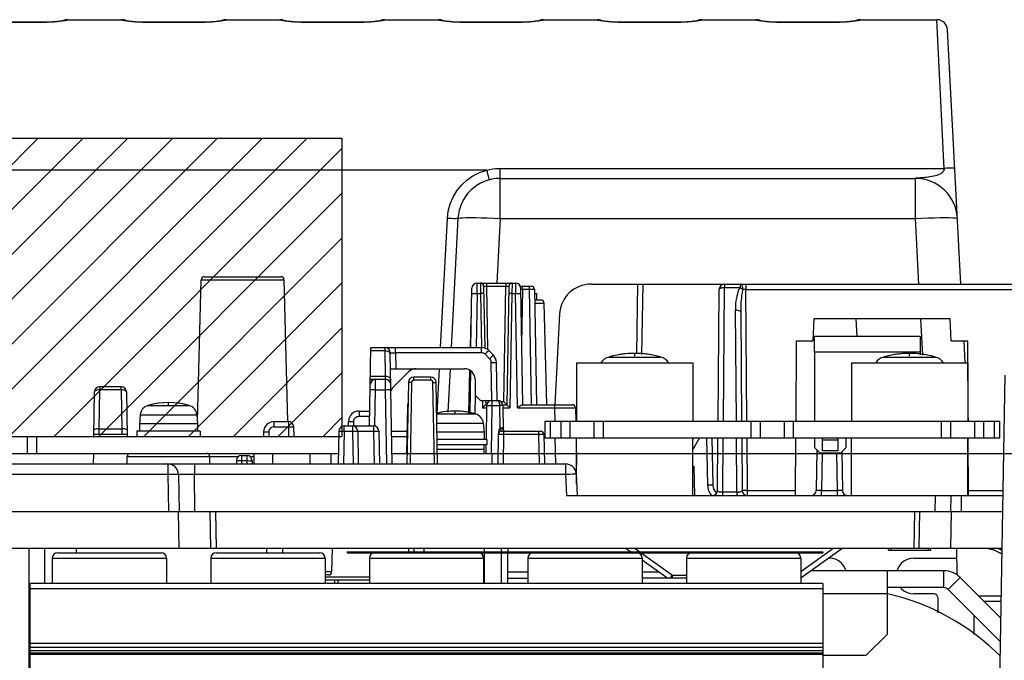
# Model space of a CAD drawing. Extents: x 28 to 410, y 33 to 287.
# Tile 44 of 63: x 320 to 351, y 103 to 123. Entities that reach past the tile are written whole.
import ezdxf

# ---------------------------------------------------------------- set-up
doc = ezdxf.new("R2010")
doc.units = 0
doc.header["$LTSCALE"] = 23.1
doc.linetypes.add('HIDDEN', pattern=[0.2, 0.1, -0.1])
doc.layers.get('0').update_dxf_attribs({"linetype": 'CONTINUOUS'})
for name, color, linetype in [('ALL_AXIS', 7, 'CONTINUOUS'), ('ALL_CURVE', 7, 'CONTINUOUS'), ('ALL_DIM', 7, 'CONTINUOUS'), ('ALL_FEATURES', 7, 'CONTINUOUS'), ('DEFAULT_2', 8, 'HIDDEN'), ('OBSTRUCTIVE_DTM', 7, 'CONTINUOUS')]:
    doc.layers.add(name, color=color, linetype=linetype)
doc.dimstyles.get("Standard").update_dxf_attribs({"dimtxt": 2.5, "dimasz": 2.5, "dimexe": 1.25, "dimexo": 0.625, "dimtad": 1, "dimcen": 2.5, "dimazin": 3, "dimtfac": 1, "dimtmove": 0, "dimatfit": 3})

# ---------------------------------------------------------------- blocks, each defined once
blk = doc.blocks.new('_OPEN')
at = {"color": 0, "linetype": 'BYBLOCK'}
for p, q in [((0, 0), (-1, 0.25)), ((-1, -0.25), (0, 0)), ((-1, 0), (0, 0))]:
    blk.add_line(p, q, dxfattribs=at)
blk = doc.blocks.new('*D28')
at = {"layer": 'ALL_DIM', "color": 2, "linetype": 'CONTINUOUS'}
for p, q in [((331.516, 109.083), (402.183, 109.083)), ((401.183, 109.083), (401.183, 78.246)), ((401.183, 47.408), (401.183, 78.246)), ((354.35, 47.408), (402.183, 47.408))]:
    blk.add_line(p, q, dxfattribs=at)
at = {"layer": 'ALL_DIM', "color": 2, "linetype": 'CONTINUOUS', "xscale": 2, "yscale": 2, "zscale": 2}
for p, rotation in [((401.183, 109.083), 90), ((401.183, 47.408), 270)]:
    blk.add_blockref('_OPEN', p, dxfattribs=dict(at, rotation=rotation))

msp = doc.modelspace()

# ---------------------------------------------------------------- linework, layer by layer
at = {"color": 7, "linetype": 'CONTINUOUS'}
for p, q in [((296.35, 119.017), (329.816, 119.017)), ((329.816, 119.017), (329.816, 109.617)), ((344.716, 112.267), (344.716, 110.1)), ((348.05, 112.267), (348.05, 112.187)), ((296.35, 109.617), (329.816, 109.617)), ((344.716, 109.567), (344.716, 109.267)), ((345.716, 109.267), (345.716, 109.567)), ((319.95, 98.65), (319.95, 106.083)), ((320.45, 104.983), (320.45, 106.083)), ((321.45, 105.95), (321.45, 106.083)), ((327.45, 105.95), (327.45, 106.083)), ((327.95, 105.95), (327.95, 106.083)), ((347.05, 106.033), (348.383, 106.033))]:
    msp.add_line(p, q, dxfattribs=at)
at = {"color": 2, "linetype": 'CONTINUOUS'}
for p, q in [((310.838, 109.617), (320.238, 119.017)), ((312.252, 109.617), (321.652, 119.017)), ((313.667, 109.617), (323.067, 119.017)), ((315.081, 109.617), (324.481, 119.017)), ((316.495, 109.617), (325.895, 119.017)), ((317.909, 109.617), (327.309, 119.017)), ((319.323, 109.617), (328.723, 119.017)), ((320.738, 109.617), (329.816, 118.695)), ((322.152, 109.617), (329.816, 117.281)), ((323.566, 109.617), (329.816, 115.867)), ((324.98, 109.617), (329.816, 114.453)), ((326.394, 109.617), (329.816, 113.039)), ((327.809, 109.617), (329.816, 111.624)), ((329.223, 109.617), (329.816, 110.21))]:
    msp.add_line(p, q, dxfattribs=at)
at = {"layer": 'ALL_AXIS', "color": 9, "linetype": 'CONTINUOUS'}
for p, q in [((338.229, 112.119), (339.871, 112.119)), ((346.896, 112.119), (348.537, 112.119)), ((323.697, 110.59), (325.003, 110.59)), ((323.458, 110.299), (325.242, 110.299)), ((332.805, 110.323), (334.036, 110.323)), ((332.81, 110.032), (334.275, 110.032)), ((336.716, 110.1), (336.716, 109.567)), ((338.05, 110.1), (338.05, 109.567)), ((342.716, 110.1), (342.716, 109.567)), ((344.05, 110.1), (344.05, 109.567)), ((348.716, 110.1), (348.716, 109.567)), ((350.05, 110.1), (350.05, 109.567)), ((320.183, 109.617), (320.183, 109.083))]:
    msp.add_line(p, q, dxfattribs=at)
at = {"layer": 'ALL_AXIS', "color": 7, "linetype": 'CONTINUOUS'}
for p, q in [((337.216, 111.933), (340.883, 111.933)), ((337.216, 111.933), (337.216, 110.1)), ((340.883, 111.933), (340.883, 110.1)), ((345.883, 111.933), (349.55, 111.933)), ((345.883, 111.933), (345.883, 110.1)), ((349.55, 111.933), (349.55, 110.1)), ((323.458, 110.299), (323.433, 110.017)), ((325.242, 110.299), (325.266, 110.017)), ((323.433, 110.017), (323.433, 109.783)), ((325.266, 110.017), (323.433, 110.017)), ((325.266, 110.017), (325.266, 109.783)), ((334.275, 110.032), (334.3, 109.75)), ((336.216, 110.1), (350.55, 110.1)), ((336.216, 110.1), (336.216, 109.567)), ((336.383, 110.1), (336.383, 109.567)), ((337.005, 110.1), (337.005, 109.567)), ((337.761, 110.1), (337.761, 109.567)), ((343.005, 110.1), (343.005, 109.567)), ((343.761, 110.1), (343.761, 109.567)), ((349.005, 110.1), (349.005, 109.567)), ((349.761, 110.1), (349.761, 109.567)), ((350.383, 110.1), (350.383, 109.567)), ((350.55, 110.1), (350.55, 109.567)), ((312.085, 109.617), (329.716, 109.617)), ((319.894, 109.617), (319.894, 109.083)), ((323.35, 109.783), (323.35, 109.617)), ((325.35, 109.783), (323.35, 109.783)), ((325.35, 109.783), (325.35, 109.617)), ((334.3, 109.75), (332.815, 109.75)), ((334.3, 109.75), (334.3, 109.517)), ((334.383, 109.517), (332.819, 109.517)), ((334.383, 109.35), (332.822, 109.35)), ((334.3, 109.083), (334.3, 109.35)), ((334.383, 109.517), (334.383, 109.35)), ((336.216, 109.567), (350.55, 109.567)), ((337.216, 108.114), (337.216, 109.567)), ((340.883, 107.75), (340.883, 109.567)), ((345.883, 107.75), (345.883, 109.567)), ((349.55, 107.75), (349.55, 109.567)), ((312.09, 109.083), (329.706, 109.083)), ((329.983, 105.983), (344.983, 105.983)), ((329.983, 105.983), (329.983, 105.95)), ((329.983, 105.95), (344.983, 105.95)), ((344.983, 105.983), (344.983, 105.95)), ((347.126, 106.083), (347.126, 106.033)), ((347.126, 106.033), (348.307, 106.033)), ((348.307, 106.083), (348.307, 106.033))]:
    msp.add_line(p, q, dxfattribs=at)
for centre, radius, start, end in [((338.347, 111.702), 0.433, 105.8809, 147.196), ((339.05, 109.233), 3, 74.1191, 105.8809), ((339.752, 111.702), 0.433, 32.804, 74.1191), ((347.014, 111.702), 0.433, 105.8809, 147.196), ((347.716, 109.233), 3, 74.1191, 105.8809), ((348.419, 111.702), 0.433, 32.804, 74.1191), ((323.79, 110.27), 0.333, 106.257, 175), ((324.35, 108.35), 2.333, 73.743, 106.257), ((324.91, 110.27), 0.333, 5, 73.743), ((333.383, 108.083), 2.333, 73.743, 104.3961), ((333.943, 110.003), 0.333, 5, 73.743), ((345.35, 97.433), 7.417, 45.1096, 76.9994)]:
    msp.add_arc(centre, radius, start, end, dxfattribs=at)
at = {"layer": 'ALL_CURVE', "color": 40, "linetype": 'CONTINUOUS'}
for p, q in [((339.05, 112.15), (339.05, 112.233)), ((347.716, 112.15), (347.716, 112.233)), ((324.35, 110.605), (324.35, 110.683)), ((333.383, 110.338), (333.383, 110.417))]:
    msp.add_line(p, q, dxfattribs=at)
at = {"layer": 'ALL_CURVE', "color": 4, "linetype": 'CONTINUOUS'}
msp.add_line((332.824, 109.217), (334.3, 109.217), dxfattribs=at)
at = {"layer": 'ALL_CURVE', "color": 40, "linetype": 'CONTINUOUS'}
for centre, radius, start, end in [((339.05, 109.233), 3, 76.5066, 103.4934), ((347.716, 109.233), 3, 76.5066, 103.4934), ((324.35, 108.35), 2.333, 75.0994, 104.9006), ((333.383, 108.083), 2.333, 75.0994, 104.358)]:
    msp.add_arc(centre, radius, start, end, dxfattribs=at)
at = {"layer": 'ALL_FEATURES', "color": 7, "linetype": 'CONTINUOUS'}
for p, q in [((320.503, 122.672), (318.53, 122.672)), ((320.555, 122.672), (320.503, 122.672)), ((321.172, 122.75), (322.861, 122.75)), ((323.53, 122.672), (323.474, 122.672)), ((325.503, 122.672), (323.53, 122.672)), ((325.555, 122.672), (325.503, 122.672)), ((326.172, 122.75), (327.861, 122.75)), ((328.53, 122.672), (328.474, 122.672)), ((330.503, 122.672), (328.53, 122.672)), ((330.555, 122.672), (330.503, 122.672)), ((331.172, 122.75), (332.861, 122.75)), ((333.53, 122.672), (333.474, 122.672)), ((335.503, 122.672), (333.53, 122.672)), ((335.555, 122.672), (335.503, 122.672)), ((336.172, 122.75), (337.861, 122.75)), ((338.53, 122.672), (338.474, 122.672)), ((340.503, 122.672), (338.53, 122.672)), ((340.555, 122.672), (340.503, 122.672)), ((341.172, 122.75), (342.861, 122.75)), ((343.53, 122.672), (343.474, 122.672)), ((345.503, 122.672), (343.53, 122.672)), ((345.555, 122.672), (345.503, 122.672)), ((346.172, 122.75), (348.581, 122.75)), ((349.334, 114.417), (348.914, 122.434)), ((334.806, 117.75), (347.894, 117.75)), ((333.474, 116.486), (333.261, 112.417)), ((325.476, 114.65), (327.89, 114.65)), ((325.26, 110.095), (325.376, 114.552)), ((328.107, 110.083), (327.99, 114.552)), ((333.881, 112.417), (333.914, 114.286)), ((334.08, 114.45), (335.286, 114.45)), ((334.285, 114.352), (334.319, 112.398)), ((335.082, 114.352), (335.016, 110.617)), ((335.447, 114.35), (335.786, 114.35)), ((335.452, 114.286), (335.516, 110.617)), ((337.674, 114.417), (351.818, 114.417)), ((339.278, 112.201), (339.317, 114.417)), ((335.886, 114.252), (335.95, 110.617)), ((341.679, 110.1), (341.715, 114.251)), ((335.892, 113.917), (336.091, 113.917)), ((336.275, 110.617), (336.191, 113.819)), ((333.872, 112.417), (333.897, 113.385)), ((336.676, 113.469), (336.526, 110.616)), ((342.391, 113.533), (342.421, 110.1)), ((344.7, 113.317), (344.67, 112.633)), ((349, 113.317), (344.7, 113.317)), ((346.061, 112.767), (346.032, 113.317)), ((349.03, 112.633), (349, 113.317)), ((348.05, 112.767), (344.716, 112.767)), ((344.716, 112.267), (344.716, 112.767)), ((348.05, 112.767), (348.05, 112.267)), ((330.687, 109.95), (330.73, 112.417)), ((330.73, 112.417), (334.213, 112.417)), ((344.136, 110.1), (344.15, 112.633)), ((344.15, 112.633), (344.67, 112.633)), ((349.03, 112.633), (349.55, 112.633)), ((349.427, 112.633), (349.464, 111.933)), ((349.563, 110.1), (349.55, 112.633)), ((331.402, 108.75), (331.341, 112.253)), ((334.592, 112.179), (334.447, 112.321)), ((334.712, 110.75), (334.691, 111.947)), ((331.35, 111.75), (333.683, 111.75)), ((331.433, 111.167), (331.919, 111.652)), ((332.621, 111.483), (332.079, 111.483)), ((333.226, 111.75), (333.154, 110.384)), ((333.818, 110.354), (333.853, 111.701)), ((333.869, 111.691), (333.845, 110.351)), ((349.55, 111.55), (349.555, 111.55)), ((350.719, 111.55), (350.355, 90.711)), ((322.853, 111.183), (322.18, 111.183)), ((330.712, 111.417), (331.192, 111.417)), ((331.912, 111.319), (331.867, 108.75)), ((332.832, 108.75), (332.787, 111.319)), ((334.016, 111.417), (334.016, 110.917)), ((321.989, 109.616), (322.014, 111.019)), ((323.019, 111.019), (323.044, 109.617)), ((334.016, 110.917), (334.183, 110.75)), ((349.55, 111.117), (349.558, 111.117)), ((331.88, 110.586), (331.854, 109.083)), ((334.183, 110.75), (334.546, 110.75)), ((334.347, 110.75), (334.35, 110.617)), ((334.35, 110.617), (334.385, 110.617)), ((334.38, 110.586), (334.362, 109.517)), ((334.409, 110.675), (334.385, 110.651)), ((334.547, 110.75), (334.719, 110.75)), ((334.881, 110.617), (335.016, 110.617)), ((334.886, 110.586), (334.899, 109.814)), ((335.502, 110.617), (337.085, 110.617)), ((330.356, 110.417), (330.695, 110.417)), ((337.185, 110.518), (337.192, 110.099)), ((349.55, 110.294), (349.56, 110.1)), ((327.677, 110.083), (328.128, 110.083)), ((328.294, 109.919), (328.3, 109.617)), ((329.885, 109.95), (330.814, 109.95)), ((330.02, 109.95), (330.022, 110.089)), ((321.99, 109.683), (323.043, 109.683)), ((322.16, 109.856), (322.873, 109.856)), ((327.344, 109.756), (327.342, 109.617)), ((329.719, 109.786), (329.701, 108.75)), ((330.314, 109.786), (330.332, 108.75)), ((330.981, 109.786), (330.999, 108.75)), ((331.384, 109.783), (331.866, 109.783)), ((334.748, 109.685), (334.732, 108.75)), ((334.848, 109.783), (336.085, 109.783)), ((336.185, 109.685), (336.201, 108.75)), ((334.359, 109.35), (334.354, 109.083)), ((337.201, 109.566), (337.216, 108.707)), ((340.901, 109.567), (340.883, 109.536)), ((341.485, 109.566), (341.511, 108.077)), ((341.66, 107.915), (341.674, 109.567)), ((342.425, 109.567), (342.44, 107.915)), ((344.124, 107.75), (344.134, 109.567)), ((344.966, 109.167), (344.966, 109.567)), ((345.466, 109.5), (344.966, 109.5)), ((345.466, 109.167), (345.466, 109.567)), ((349.575, 107.75), (349.566, 109.567)), ((321.98, 109.082), (321.974, 108.75)), ((323.044, 108.75), (323.048, 108.985)), ((323.053, 109.083), (323.054, 109.017)), ((325.656, 108.75), (325.651, 108.985)), ((326.655, 109.017), (326.816, 109.017)), ((327.05, 108.75), (327.05, 109.083)), ((327.633, 108.75), (327.633, 109.083)), ((328.8, 109.083), (328.8, 108.75)), ((331.396, 109.083), (331.873, 109.083)), ((332.826, 109.083), (334.738, 109.083)), ((334.55, 108.75), (334.55, 109.083)), ((344.716, 109.267), (344.883, 109.1)), ((344.792, 109.191), (344.769, 107.914)), ((344.883, 109.1), (345.55, 109.1)), ((345.466, 109.167), (344.966, 109.167)), ((345.55, 109.1), (345.716, 109.267)), ((345.576, 109.126), (345.597, 107.914)), ((312.093, 108.75), (336.867, 108.75)), ((326.488, 108.853), (326.487, 108.75)), ((326.983, 108.85), (326.983, 108.75)), ((340.883, 108.683), (340.916, 108.683)), ((340.916, 108.683), (340.933, 107.75)), ((324.663, 108.422), (324.683, 107.25)), ((337.2, 108.434), (337.235, 107.75)), ((336.902, 107.75), (350.653, 107.75)), ((349.016, 107.25), (349.025, 107.75)), ((312.106, 107.25), (350.644, 107.25)), ((325.683, 106.083), (325.663, 107.25)), ((348.016, 106.083), (348.037, 107.25)), ((350.624, 106.083), (312.116, 106.083)), ((320.85, 105.95), (324.116, 105.95)), ((325.85, 105.95), (329.116, 105.95)), ((329.505, 106.083), (329.492, 105.348)), ((332.088, 106.083), (332.086, 105.983)), ((332.395, 106.083), (332.396, 105.983)), ((334.316, 105.983), (334.316, 106.083)), ((334.316, 104.983), (334.316, 105.95)), ((335.05, 106.083), (335.05, 105.983)), ((335.05, 104.983), (335.05, 105.95)), ((338.783, 106.083), (338.923, 105.983)), ((344.283, 105.155), (345.583, 106.083)), ((349.195, 106.083), (349.209, 105.255)), ((350.209, 106.072), (350.058, 106.083)), ((350.339, 106.043), (350.209, 106.072)), ((350.446, 106.005), (350.339, 106.043)), ((320.683, 105.783), (320.683, 104.983)), ((324.283, 105.783), (324.283, 104.983)), ((325.683, 105.783), (325.683, 104.983)), ((329.283, 105.783), (329.283, 104.983)), ((330.683, 105.783), (330.683, 104.983)), ((334.283, 105.783), (334.283, 104.983)), ((335.683, 105.783), (335.683, 104.983)), ((339.283, 105.783), (339.283, 104.983)), ((339.283, 105.726), (340.09, 105.15)), ((340.683, 105.783), (340.683, 104.983)), ((344.283, 105.783), (344.283, 104.983)), ((345.152, 105.776), (345.183, 105.776)), ((347.85, 105.776), (349.2, 105.776)), ((348.796, 105.383), (344.603, 105.383)), ((347.016, 103.383), (347.016, 105.383)), ((319.983, 92.95), (319.983, 104.983)), ((344.983, 104.983), (319.983, 104.983)), ((329.392, 105.25), (329.283, 105.25)), ((330.683, 105.083), (329.283, 105.083)), ((329.585, 105.083), (329.587, 104.983)), ((335.05, 105.15), (335.683, 105.15)), ((340.683, 105.15), (339.283, 105.15)), ((344.983, 104.983), (344.983, 92.95)), ((349.315, 105.168), (350.586, 103.897)), ((348.457, 104.656), (347.85, 104.656)), ((348.622, 104.059), (348.623, 104.49)), ((350.595, 104.417), (350.066, 104.417)), ((349.744, 103.985), (349.745, 103.376)), ((344.983, 103.087), (319.983, 103.087)), ((346.35, 102.717), (347.016, 103.383)), ((319.983, 102.977), (344.983, 102.977)), ((344.983, 102.856), (319.983, 102.856)), ((319.983, 102.77), (344.983, 102.77)), ((319.983, 102.754), (344.983, 102.754)), ((344.983, 102.717), (346.35, 102.717))]:
    msp.add_line(p, q, dxfattribs=at)
at = {"layer": 'ALL_FEATURES', "color": 9, "linetype": 'CONTINUOUS'}
for p, q in [((320.503, 122.666), (318.53, 122.666)), ((320.503, 122.666), (320.503, 122.672)), ((321.076, 122.718), (321.008, 122.705)), ((321.172, 122.75), (321.172, 122.746)), ((322.861, 122.746), (322.861, 122.75)), ((323.029, 122.705), (322.959, 122.717)), ((323.53, 122.666), (323.53, 122.672)), ((325.503, 122.666), (323.53, 122.666)), ((325.503, 122.666), (325.503, 122.672)), ((326.076, 122.718), (326.008, 122.705)), ((326.172, 122.75), (326.172, 122.746)), ((327.861, 122.746), (327.861, 122.75)), ((328.029, 122.705), (327.959, 122.717)), ((328.53, 122.666), (328.53, 122.672)), ((330.503, 122.666), (328.53, 122.666)), ((330.503, 122.666), (330.503, 122.672)), ((331.076, 122.718), (331.008, 122.705)), ((331.172, 122.75), (331.172, 122.746)), ((332.861, 122.746), (332.861, 122.75)), ((333.029, 122.705), (332.959, 122.717)), ((333.53, 122.666), (333.53, 122.672)), ((335.503, 122.666), (333.53, 122.666)), ((335.503, 122.666), (335.503, 122.672)), ((336.076, 122.718), (336.008, 122.705)), ((336.172, 122.75), (336.172, 122.746)), ((337.861, 122.746), (337.861, 122.75)), ((338.029, 122.705), (337.959, 122.717)), ((338.53, 122.666), (338.53, 122.672)), ((340.503, 122.666), (338.53, 122.666)), ((340.503, 122.666), (340.503, 122.672)), ((341.076, 122.718), (341.008, 122.705)), ((341.172, 122.75), (341.172, 122.746)), ((342.861, 122.746), (342.861, 122.75)), ((343.029, 122.705), (342.959, 122.717)), ((343.53, 122.666), (343.53, 122.672)), ((345.503, 122.666), (343.53, 122.666)), ((345.503, 122.666), (345.503, 122.672)), ((346.076, 122.718), (346.008, 122.705)), ((346.172, 122.75), (346.172, 122.746)), ((348.81, 118.052), (348.581, 122.75)), ((334.384, 118.012), (308.649, 118.012)), ((334.806, 116.486), (334.806, 118.062)), ((334.806, 118.062), (348.81, 118.062)), ((347.904, 117.751), (347.894, 117.75)), ((347.894, 117.75), (347.894, 116.486)), ((348.064, 117.762), (348.018, 117.759)), ((332.928, 112.417), (333.141, 116.486)), ((334.806, 116.486), (334.699, 114.45)), ((334.806, 116.486), (347.894, 116.486)), ((347.894, 116.486), (348.002, 114.417)), ((325.376, 114.552), (327.99, 114.552)), ((334.078, 114.122), (334.08, 114.45)), ((334.185, 114.45), (334.189, 114.122)), ((334.385, 114.352), (334.385, 114.45)), ((334.42, 112.343), (334.385, 114.352)), ((334.385, 114.352), (334.982, 114.352)), ((334.918, 110.715), (334.982, 114.352)), ((334.982, 114.45), (334.982, 114.352)), ((335.182, 114.45), (335.178, 114.122)), ((335.286, 114.45), (335.289, 114.122)), ((335.513, 114.252), (335.513, 114.35)), ((335.72, 114.35), (335.72, 114.252)), ((339.112, 112.232), (339.15, 114.417)), ((341.845, 110.1), (341.882, 114.312)), ((341.882, 114.417), (341.882, 114.312)), ((341.882, 114.312), (342.372, 114.312)), ((342.372, 114.417), (342.372, 114.312)), ((342.551, 114.417), (342.551, 114.251)), ((334.078, 114.122), (334.048, 112.417)), ((334.078, 114.122), (334.189, 114.122)), ((334.189, 114.122), (334.218, 112.417)), ((335.178, 114.122), (335.115, 110.518)), ((335.178, 114.122), (335.289, 114.122)), ((335.351, 110.518), (335.289, 114.122)), ((335.453, 114.252), (335.513, 114.252)), ((335.513, 114.252), (335.483, 112.527)), ((335.513, 114.252), (335.72, 114.252)), ((335.72, 114.252), (335.783, 110.617)), ((342.551, 114.251), (351.148, 114.251)), ((342.587, 110.1), (342.551, 114.251)), ((335.894, 113.819), (336.191, 113.819)), ((342.255, 110.1), (342.224, 113.594)), ((348.06, 113.317), (348.12, 112.177)), ((331.175, 112.319), (331.174, 112.417)), ((331.508, 112.253), (331.508, 112.417)), ((334.213, 112.253), (334.213, 112.417)), ((330.728, 112.319), (331.175, 112.319)), ((331.189, 111.514), (331.175, 112.319)), ((331.508, 112.253), (331.516, 111.75)), ((334.213, 112.253), (331.508, 112.253)), ((334.475, 112.063), (334.33, 112.205)), ((348.05, 112.267), (344.716, 112.267)), ((334.546, 110.75), (334.525, 111.947)), ((330.714, 111.514), (331.189, 111.514)), ((331.192, 111.417), (331.189, 111.514)), ((332.079, 111.385), (332.079, 111.483)), ((332.621, 111.385), (332.621, 111.483)), ((332.819, 110.336), (332.893, 111.75)), ((322.18, 111.183), (322.18, 111.087)), ((322.853, 111.087), (322.853, 111.183)), ((330.873, 111.089), (330.876, 111.417)), ((331.195, 111.089), (331.192, 111.417)), ((332.012, 111.319), (331.967, 108.75)), ((332.621, 111.385), (332.079, 111.385)), ((332.732, 108.75), (332.687, 111.319)), ((322.159, 109.856), (322.18, 111.087)), ((322.853, 111.087), (322.18, 111.087)), ((322.853, 111.087), (322.874, 109.856)), ((330.853, 109.945), (330.873, 111.089)), ((330.873, 111.089), (331.195, 111.089)), ((331.235, 108.75), (331.195, 111.089)), ((334.022, 110.911), (334.011, 110.324)), ((334.247, 110.751), (334.251, 110.518)), ((334.448, 110.715), (334.447, 110.75)), ((334.547, 110.586), (334.521, 109.084)), ((334.547, 110.75), (334.547, 110.586)), ((334.547, 110.586), (334.786, 110.586)), ((334.786, 110.586), (334.798, 109.875)), ((334.819, 110.715), (334.918, 110.715)), ((336.518, 110.617), (336.518, 110.518)), ((330.356, 110.417), (330.356, 110.253)), ((330.356, 110.253), (330.692, 110.253)), ((334.251, 110.518), (334.379, 110.518)), ((334.887, 110.518), (335.115, 110.518)), ((335.351, 110.518), (336.518, 110.518)), ((336.518, 110.518), (336.526, 110.1)), ((327.677, 109.919), (327.677, 110.083)), ((327.677, 109.919), (328.128, 109.919)), ((328.128, 110.083), (328.128, 109.919)), ((328.128, 109.919), (328.133, 109.617)), ((329.885, 109.786), (329.885, 109.95)), ((330.148, 109.95), (330.148, 109.786)), ((330.187, 109.95), (330.189, 110.089)), ((330.814, 109.95), (330.814, 109.786)), ((322.157, 109.683), (322.16, 109.856)), ((322.873, 109.856), (322.876, 109.683)), ((327.511, 109.756), (327.508, 109.617)), ((329.885, 109.786), (329.867, 108.75)), ((329.885, 109.786), (330.148, 109.786)), ((330.148, 109.786), (330.166, 108.75)), ((330.314, 109.786), (330.814, 109.786)), ((330.814, 109.786), (330.832, 108.75)), ((331.387, 109.619), (331.863, 109.619)), ((334.84, 109.788), (334.834, 109.802)), ((334.848, 109.783), (334.84, 109.788)), ((334.884, 109.85), (334.88, 109.881)), ((334.915, 109.685), (334.898, 108.75)), ((334.915, 109.783), (334.915, 109.685)), ((334.915, 109.685), (336.018, 109.685)), ((336.018, 109.783), (336.018, 109.685)), ((336.018, 109.685), (336.034, 108.75)), ((336.535, 109.567), (336.549, 108.75)), ((341.091, 109.567), (340.883, 109.206)), ((341.318, 109.566), (341.344, 108.077)), ((341.825, 107.855), (341.84, 109.567)), ((342.274, 107.855), (342.259, 109.567)), ((342.606, 107.915), (342.592, 109.567)), ((323.048, 108.985), (326.56, 108.985)), ((326.655, 109.017), (326.655, 108.853)), ((326.816, 109.017), (326.816, 108.75)), ((326.912, 108.985), (327.05, 108.985)), ((329.466, 109.083), (329.466, 108.75)), ((344.957, 109.1), (344.936, 107.914)), ((345.41, 109.1), (345.43, 107.914)), ((324.329, 108.75), (324.329, 108.422)), ((325.163, 108.75), (325.163, 108.422)), ((326.655, 108.853), (326.653, 108.75)), ((326.655, 108.853), (326.816, 108.853)), ((336.867, 108.75), (336.867, 108.422)), ((312.096, 108.422), (324.329, 108.422)), ((324.329, 108.422), (324.35, 107.25)), ((325.183, 107.25), (325.163, 108.422)), ((325.163, 108.422), (336.867, 108.422)), ((336.867, 108.422), (336.902, 107.75)), ((342.274, 107.855), (341.825, 107.855)), ((341.825, 107.75), (341.825, 107.855)), ((342.274, 107.855), (342.274, 107.75)), ((342.606, 107.915), (344.125, 107.915)), ((342.606, 107.75), (342.606, 107.915)), ((344.936, 107.914), (345.43, 107.914)), ((344.936, 107.75), (344.936, 107.914)), ((345.43, 107.914), (345.43, 107.75)), ((348.525, 107.75), (348.516, 107.25)), ((349.35, 107.25), (349.358, 107.75)), ((349.574, 107.915), (350.656, 107.915)), ((324.683, 106.083), (324.663, 107.25)), ((325.829, 107.25), (325.85, 106.083)), ((347.87, 107.25), (347.85, 106.083)), ((349.016, 106.083), (349.037, 107.25)), ((331.921, 106.083), (331.92, 105.983)), ((339.066, 106.083), (339.206, 105.983)), ((339.252, 105.95), (340.236, 105.247)), ((344.283, 105.357), (345.3, 106.083)), ((320.683, 105.783), (324.283, 105.783)), ((325.683, 105.783), (329.283, 105.783)), ((330.683, 105.783), (334.283, 105.783)), ((334.316, 105.681), (334.283, 105.681)), ((335.683, 105.783), (339.283, 105.783)), ((340.683, 105.783), (344.283, 105.783)), ((329.492, 105.348), (329.283, 105.348)), ((335.05, 105.35), (335.683, 105.35)), ((339.283, 105.35), (339.81, 105.35)), ((348.796, 104.85), (348.796, 105.383)), ((330.683, 105.181), (329.283, 105.181)), ((329.685, 105.083), (329.687, 104.983)), ((340.236, 105.247), (340.683, 105.247)), ((340.236, 105.15), (340.236, 105.247)), ((348.937, 104.791), (349.315, 105.168)), ((319.983, 104.818), (344.983, 104.818)), ((347.016, 104.65), (344.983, 104.65)), ((350.598, 104.58), (349.903, 104.58)), ((344.983, 102.782), (319.983, 102.782))]:
    msp.add_line(p, q, dxfattribs=at)
at = {"layer": 'ALL_FEATURES', "color": 3, "linetype": 'CONTINUOUS'}
for p, q in [((334.85, 105.983), (334.85, 106.083)), ((334.85, 104.983), (334.85, 105.95)), ((348.796, 104.85), (347.016, 104.85)), ((348.937, 104.791), (350.573, 103.156))]:
    msp.add_line(p, q, dxfattribs=at)
at = {"layer": 'ALL_FEATURES', "color": 9, "linetype": 'CONTINUOUS'}
for points in [[(321.008, 122.705), (320.925, 122.693), (320.831, 122.682), (320.729, 122.674), (320.618, 122.668), (320.503, 122.666)], [(321.172, 122.746), (321.099, 122.738), (321.054, 122.722)], [(321.172, 122.746), (321.16, 122.739), (321.128, 122.729), (321.076, 122.718)], [(322.861, 122.746), (322.934, 122.738), (322.979, 122.722)], [(322.959, 122.717), (322.907, 122.729), (322.873, 122.739), (322.861, 122.746)], [(323.53, 122.666), (323.419, 122.668), (323.311, 122.673), (323.208, 122.682), (323.113, 122.693), (323.029, 122.705)], [(326.008, 122.705), (325.925, 122.693), (325.831, 122.682), (325.729, 122.674), (325.618, 122.668), (325.503, 122.666)], [(326.172, 122.746), (326.099, 122.738), (326.054, 122.722)], [(326.172, 122.746), (326.16, 122.739), (326.128, 122.729), (326.076, 122.718)], [(327.861, 122.746), (327.934, 122.738), (327.979, 122.722)], [(327.959, 122.717), (327.907, 122.729), (327.873, 122.739), (327.861, 122.746)], [(328.53, 122.666), (328.419, 122.668), (328.311, 122.673), (328.208, 122.682), (328.113, 122.693), (328.029, 122.705)], [(331.008, 122.705), (330.925, 122.693), (330.831, 122.682), (330.729, 122.674), (330.618, 122.668), (330.503, 122.666)], [(331.172, 122.746), (331.099, 122.738), (331.054, 122.722)], [(331.172, 122.746), (331.16, 122.739), (331.128, 122.729), (331.076, 122.718)], [(332.861, 122.746), (332.934, 122.738), (332.979, 122.722)], [(332.959, 122.717), (332.907, 122.729), (332.873, 122.739), (332.861, 122.746)], [(333.53, 122.666), (333.419, 122.668), (333.311, 122.673), (333.208, 122.682), (333.113, 122.693), (333.029, 122.705)], [(336.008, 122.705), (335.925, 122.693), (335.831, 122.682), (335.729, 122.674), (335.618, 122.668), (335.503, 122.666)], [(336.172, 122.746), (336.099, 122.738), (336.054, 122.722)], [(336.172, 122.746), (336.16, 122.739), (336.128, 122.729), (336.076, 122.718)], [(337.861, 122.746), (337.934, 122.738), (337.979, 122.722)], [(337.959, 122.717), (337.907, 122.729), (337.873, 122.739), (337.861, 122.746)], [(338.53, 122.666), (338.419, 122.668), (338.311, 122.673), (338.208, 122.682), (338.113, 122.693), (338.029, 122.705)], [(341.008, 122.705), (340.925, 122.693), (340.831, 122.682), (340.729, 122.674), (340.618, 122.668), (340.503, 122.666)], [(341.172, 122.746), (341.099, 122.738), (341.054, 122.722)], [(341.172, 122.746), (341.16, 122.739), (341.128, 122.729), (341.076, 122.718)], [(342.861, 122.746), (342.934, 122.738), (342.979, 122.722)], [(342.959, 122.717), (342.907, 122.729), (342.873, 122.739), (342.861, 122.746)], [(343.53, 122.666), (343.419, 122.668), (343.311, 122.673), (343.208, 122.682), (343.113, 122.693), (343.029, 122.705)], [(346.008, 122.705), (345.925, 122.693), (345.831, 122.682), (345.729, 122.674), (345.618, 122.668), (345.503, 122.666)], [(346.172, 122.746), (346.099, 122.738), (346.054, 122.722)], [(346.172, 122.746), (346.16, 122.739), (346.128, 122.729), (346.076, 122.718)], [(333.141, 116.486), (333.17, 116.718), (333.23, 116.942), (333.321, 117.156), (333.44, 117.354), (333.585, 117.534), (333.754, 117.692), (333.947, 117.828), (334.16, 117.935), (334.384, 118.012)], [(334.384, 118.012), (334.483, 118.033), (334.575, 118.047), (334.66, 118.056), (334.737, 118.061), (334.806, 118.062)], [(334.468, 117.707), (334.466, 117.714), (334.459, 117.736), (334.449, 117.772), (334.435, 117.82), (334.42, 117.878), (334.402, 117.943), (334.384, 118.012)], [(348.81, 118.052), (348.81, 118.041), (348.808, 118.03), (348.806, 118.019), (348.802, 118.009), (348.797, 117.998), (348.791, 117.986), (348.784, 117.975), (348.775, 117.963), (348.764, 117.95), (348.751, 117.938), (348.736, 117.924), (348.719, 117.911), (348.698, 117.897), (348.674, 117.883), (348.646, 117.87), (348.614, 117.856), (348.576, 117.842), (348.532, 117.828), (348.48, 117.815), (348.421, 117.803), (348.36, 117.793), (348.302, 117.785), (348.248, 117.778), (348.2, 117.773), (348.159, 117.77), (348.123, 117.767), (348.091, 117.764), (348.064, 117.762)], [(349.143, 118.059), (349.134, 118.063), (349.11, 118.066), (349.07, 118.068), (349.017, 118.069), (348.954, 118.068), (348.884, 118.066), (348.81, 118.062)], [(348.018, 117.759), (347.955, 117.754), (347.904, 117.751)], [(333.474, 116.486), (333.466, 116.483), (333.441, 116.481), (333.401, 116.479), (333.349, 116.479), (333.286, 116.481), (333.215, 116.483), (333.141, 116.486)], [(333.474, 116.486), (333.491, 116.496), (333.54, 116.504), (333.621, 116.51), (333.73, 116.514), (333.866, 116.515), (334.025, 116.514), (334.203, 116.51), (334.395, 116.504), (334.598, 116.496), (334.806, 116.486)], [(347.894, 116.486), (348.102, 116.496), (348.304, 116.504), (348.497, 116.51), (348.675, 116.514), (348.834, 116.515), (348.97, 116.514), (349.079, 116.51), (349.159, 116.504), (349.208, 116.496), (349.225, 116.486)], [(334.285, 114.352), (334.287, 114.352), (334.294, 114.352), (334.306, 114.352), (334.322, 114.352), (334.341, 114.352), (334.362, 114.352), (334.385, 114.352)], [(334.982, 114.352), (335.004, 114.352), (335.025, 114.352), (335.044, 114.352), (335.06, 114.352), (335.072, 114.352), (335.079, 114.352), (335.082, 114.352)], [(341.715, 114.251), (341.716, 114.259), (341.721, 114.267), (341.728, 114.275), (341.737, 114.282), (341.75, 114.289), (341.764, 114.295), (341.78, 114.3), (341.798, 114.304), (341.818, 114.308), (341.839, 114.31), (341.86, 114.311), (341.882, 114.312)], [(342.372, 114.312), (342.348, 114.269), (342.326, 114.221), (342.306, 114.167), (342.287, 114.107), (342.27, 114.041), (342.255, 113.969), (342.242, 113.889), (342.232, 113.801), (342.226, 113.702), (342.224, 113.594)], [(342.461, 114.252), (342.458, 114.295), (342.449, 114.334), (342.435, 114.368), (342.416, 114.395), (342.395, 114.411), (342.372, 114.417)], [(342.372, 114.312), (342.404, 114.294), (342.434, 114.273), (342.461, 114.252)], [(333.911, 114.122), (333.917, 114.123), (333.933, 114.123), (333.96, 114.124), (333.994, 114.123), (334.034, 114.123), (334.078, 114.122)], [(334.289, 114.122), (334.284, 114.123), (334.269, 114.123), (334.247, 114.123), (334.219, 114.123), (334.189, 114.122)], [(335.178, 114.122), (335.147, 114.123), (335.119, 114.123), (335.097, 114.123), (335.083, 114.123), (335.078, 114.122)], [(335.289, 114.122), (335.332, 114.123), (335.372, 114.123), (335.406, 114.124), (335.433, 114.123), (335.45, 114.123), (335.455, 114.122)], [(335.72, 114.252), (335.764, 114.252), (335.787, 114.252), (335.81, 114.252), (335.832, 114.252), (335.851, 114.252), (335.866, 114.252), (335.877, 114.252), (335.884, 114.252), (335.886, 114.252)], [(342.461, 114.252), (342.45, 114.209), (342.439, 114.161), (342.429, 114.107), (342.42, 114.047), (342.412, 113.981), (342.405, 113.909), (342.399, 113.829), (342.394, 113.741), (342.391, 113.642), (342.391, 113.533)], [(342.461, 114.252), (342.489, 114.252), (342.52, 114.252), (342.551, 114.251)], [(342.391, 113.533), (342.385, 113.549), (342.368, 113.564), (342.342, 113.577), (342.307, 113.586), (342.267, 113.592), (342.224, 113.594)], [(331.175, 112.319), (331.218, 112.315), (331.258, 112.304), (331.292, 112.286), (331.319, 112.262), (331.336, 112.234), (331.342, 112.204)], [(331.341, 112.253), (331.344, 112.253), (331.354, 112.254), (331.369, 112.254), (331.39, 112.254), (331.415, 112.254), (331.444, 112.254), (331.475, 112.253), (331.508, 112.253)], [(334.33, 112.205), (334.306, 112.225), (334.279, 112.239), (334.248, 112.249), (334.213, 112.253)], [(334.33, 112.205), (334.36, 112.235), (334.388, 112.264), (334.412, 112.288), (334.431, 112.306), (334.443, 112.317), (334.447, 112.321)], [(334.475, 112.063), (334.505, 112.093), (334.533, 112.121), (334.557, 112.146), (334.576, 112.164), (334.587, 112.175), (334.592, 112.179)], [(334.525, 111.947), (334.521, 111.976), (334.513, 112.006), (334.497, 112.036), (334.475, 112.063)], [(334.525, 111.947), (334.568, 111.948), (334.608, 111.948), (334.642, 111.948), (334.669, 111.948), (334.686, 111.948), (334.691, 111.947)], [(331.189, 111.514), (331.232, 111.511), (331.272, 111.499), (331.306, 111.481), (331.333, 111.457), (331.35, 111.429), (331.356, 111.399)], [(332.012, 111.319), (331.981, 111.32), (331.953, 111.32), (331.931, 111.32), (331.917, 111.32), (331.912, 111.319)], [(332.079, 111.385), (332.07, 111.384), (332.061, 111.383), (332.052, 111.379), (332.043, 111.375), (332.035, 111.368), (332.027, 111.361), (332.021, 111.352), (332.017, 111.343), (332.013, 111.332), (332.012, 111.319)], [(332.687, 111.319), (332.687, 111.327), (332.685, 111.336), (332.682, 111.345), (332.678, 111.353), (332.671, 111.362), (332.664, 111.369), (332.655, 111.376), (332.645, 111.38), (332.634, 111.384), (332.621, 111.385)], [(332.687, 111.319), (332.718, 111.32), (332.746, 111.32), (332.768, 111.32), (332.783, 111.32), (332.787, 111.319)], [(322.18, 111.087), (322.137, 111.085), (322.097, 111.079), (322.063, 111.068), (322.036, 111.054), (322.019, 111.037), (322.014, 111.019)], [(323.019, 111.019), (323.013, 111.037), (322.997, 111.054), (322.97, 111.068), (322.936, 111.079), (322.895, 111.085), (322.853, 111.087)], [(330.706, 111.089), (330.712, 111.09), (330.729, 111.09), (330.755, 111.09), (330.79, 111.09), (330.83, 111.09), (330.873, 111.089)], [(331.195, 111.089), (331.238, 111.09), (331.278, 111.09), (331.312, 111.09), (331.339, 111.09), (331.356, 111.09), (331.361, 111.089)], [(331.88, 110.586), (331.886, 110.587), (331.899, 110.587)], [(334.38, 110.586), (334.386, 110.587), (334.403, 110.587), (334.429, 110.587), (334.464, 110.587), (334.504, 110.587), (334.547, 110.586)], [(334.719, 110.75), (334.729, 110.748), (334.738, 110.743), (334.746, 110.736), (334.753, 110.727), (334.759, 110.717), (334.764, 110.707), (334.768, 110.697), (334.772, 110.686), (334.775, 110.676), (334.777, 110.665), (334.78, 110.653), (334.782, 110.641), (334.783, 110.629), (334.785, 110.616), (334.786, 110.602), (334.786, 110.586)], [(334.886, 110.586), (334.881, 110.587), (334.867, 110.587), (334.845, 110.587), (334.817, 110.587), (334.786, 110.586)], [(330.189, 110.089), (330.193, 110.121), (330.202, 110.151), (330.217, 110.179), (330.237, 110.203), (330.261, 110.223), (330.289, 110.239), (330.321, 110.249), (330.356, 110.253)], [(336.518, 110.518), (336.632, 110.519), (336.742, 110.519), (336.846, 110.519), (336.941, 110.519), (337.023, 110.519), (337.09, 110.519), (337.141, 110.519), (337.173, 110.519), (337.185, 110.518)], [(327.677, 109.919), (327.645, 109.916), (327.614, 109.907), (327.586, 109.892), (327.561, 109.872), (327.54, 109.847), (327.524, 109.819), (327.514, 109.788), (327.511, 109.756)], [(328.128, 109.919), (328.171, 109.92), (328.211, 109.921), (328.246, 109.921), (328.272, 109.921), (328.289, 109.92), (328.294, 109.919)], [(330.022, 110.089), (330.028, 110.09), (330.045, 110.09), (330.071, 110.09), (330.106, 110.09), (330.146, 110.09), (330.189, 110.089)], [(327.344, 109.756), (327.35, 109.756), (327.366, 109.757), (327.393, 109.757), (327.427, 109.757), (327.468, 109.756), (327.511, 109.756)], [(329.719, 109.786), (329.724, 109.787), (329.741, 109.787), (329.768, 109.787), (329.802, 109.787), (329.842, 109.787), (329.885, 109.786)], [(330.148, 109.786), (330.191, 109.787), (330.231, 109.787), (330.266, 109.787), (330.292, 109.787), (330.309, 109.787), (330.314, 109.786)], [(330.814, 109.786), (330.857, 109.787), (330.898, 109.787), (330.932, 109.787), (330.959, 109.787), (330.975, 109.787), (330.981, 109.786)], [(334.748, 109.685), (334.749, 109.685), (334.754, 109.685), (334.762, 109.686), (334.774, 109.686), (334.791, 109.686), (334.81, 109.686), (334.832, 109.686), (334.856, 109.685), (334.883, 109.685), (334.915, 109.685)], [(334.823, 109.881), (334.815, 109.881), (334.807, 109.879), (334.798, 109.875)], [(334.88, 109.881), (334.863, 109.881), (334.844, 109.881), (334.823, 109.881)], [(334.834, 109.802), (334.828, 109.823), (334.824, 109.851), (334.823, 109.881)], [(334.894, 109.873), (334.888, 109.879), (334.88, 109.881)], [(334.914, 109.802), (334.896, 109.823), (334.884, 109.85)], [(334.899, 109.845), (334.897, 109.862), (334.894, 109.873)], [(334.95, 109.785), (334.936, 109.788), (334.914, 109.802)], [(336.018, 109.685), (336.062, 109.685), (336.085, 109.686), (336.108, 109.686), (336.129, 109.686), (336.148, 109.686), (336.163, 109.686), (336.174, 109.685), (336.182, 109.685), (336.185, 109.685)], [(326.488, 108.853), (326.494, 108.853), (326.511, 108.854), (326.537, 108.854), (326.572, 108.854), (326.612, 108.853), (326.655, 108.853)], [(326.816, 108.853), (326.86, 108.853), (326.9, 108.852), (326.934, 108.852), (326.961, 108.851), (326.977, 108.851), (326.983, 108.85)], [(324.329, 108.422), (324.403, 108.424), (324.474, 108.424), (324.537, 108.425), (324.59, 108.425), (324.63, 108.424), (324.654, 108.424), (324.663, 108.422)], [(324.663, 108.422), (324.669, 108.423), (324.686, 108.424), (324.716, 108.424), (324.756, 108.425), (324.805, 108.425), (324.863, 108.425), (324.929, 108.424), (325.001, 108.424), (325.08, 108.423), (325.163, 108.422)], [(336.867, 108.422), (336.941, 108.426), (337.011, 108.429), (337.074, 108.432), (337.127, 108.434), (337.167, 108.435), (337.191, 108.435), (337.2, 108.434)], [(341.511, 108.077), (341.505, 108.078), (341.488, 108.078), (341.462, 108.079), (341.427, 108.078), (341.387, 108.078), (341.344, 108.077)], [(341.344, 108.077), (341.35, 108.006), (341.367, 107.936), (341.393, 107.869), (341.429, 107.808), (341.474, 107.75)], [(341.825, 107.855), (341.794, 107.855), (341.764, 107.858), (341.736, 107.864), (341.711, 107.871), (341.689, 107.88), (341.673, 107.891), (341.663, 107.902), (341.66, 107.915)], [(342.44, 107.915), (342.436, 107.902), (342.426, 107.891), (342.41, 107.88), (342.389, 107.871), (342.364, 107.864), (342.335, 107.859), (342.305, 107.855), (342.274, 107.855)], [(342.606, 107.915), (342.563, 107.915), (342.523, 107.915), (342.488, 107.914), (342.462, 107.915), (342.445, 107.915), (342.44, 107.915)], [(344.936, 107.914), (344.903, 107.913), (344.872, 107.913), (344.843, 107.913), (344.818, 107.912), (344.797, 107.913), (344.782, 107.913), (344.772, 107.913), (344.769, 107.914)], [(345.597, 107.914), (345.594, 107.913), (345.584, 107.913), (345.569, 107.913), (345.548, 107.912), (345.523, 107.913), (345.494, 107.913), (345.463, 107.913), (345.43, 107.914)], [(350.621, 105.907), (350.574, 105.94), (350.446, 106.005)], [(350.623, 106.023), (350.578, 106.051), (350.508, 106.083)], [(340.236, 105.247), (340.212, 105.212), (340.188, 105.18), (340.168, 105.153), (340.166, 105.15)]]:
    msp.add_lwpolyline(points, dxfattribs=at)
at = {"layer": 'ALL_FEATURES', "color": 7, "linetype": 'CONTINUOUS'}
for points in [[(321.057, 122.723), (321.057, 122.723), (321.053, 122.722), (321.045, 122.72), (321.032, 122.718), (321.016, 122.715), (320.997, 122.711), (320.974, 122.707), (320.948, 122.703), (320.918, 122.699), (320.885, 122.695), (320.848, 122.69), (320.808, 122.686), (320.764, 122.682), (320.716, 122.679), (320.666, 122.676), (320.612, 122.674), (320.555, 122.672)], [(323.474, 122.672), (323.414, 122.674), (323.357, 122.676), (323.303, 122.68), (323.253, 122.684), (323.207, 122.688), (323.166, 122.692), (323.128, 122.697), (323.094, 122.702), (323.064, 122.706), (323.038, 122.711), (323.016, 122.715), (322.999, 122.718), (322.986, 122.721), (322.978, 122.723), (322.976, 122.723)], [(326.057, 122.723), (326.057, 122.723), (326.053, 122.722), (326.045, 122.72), (326.032, 122.718), (326.016, 122.715), (325.997, 122.711), (325.974, 122.707), (325.948, 122.703), (325.918, 122.699), (325.885, 122.695), (325.848, 122.69), (325.808, 122.686), (325.764, 122.682), (325.716, 122.679), (325.666, 122.676), (325.612, 122.674), (325.555, 122.672)], [(328.474, 122.672), (328.414, 122.674), (328.357, 122.676), (328.303, 122.68), (328.253, 122.684), (328.207, 122.688), (328.166, 122.692), (328.128, 122.697), (328.094, 122.702), (328.064, 122.706), (328.038, 122.711), (328.016, 122.715), (327.999, 122.718), (327.986, 122.721), (327.978, 122.723), (327.976, 122.723)], [(331.057, 122.723), (331.057, 122.723), (331.053, 122.722), (331.045, 122.72), (331.032, 122.718), (331.016, 122.715), (330.997, 122.711), (330.974, 122.707), (330.948, 122.703), (330.918, 122.699), (330.885, 122.695), (330.848, 122.69), (330.808, 122.686), (330.764, 122.682), (330.716, 122.679), (330.666, 122.676), (330.612, 122.674), (330.555, 122.672)], [(333.474, 122.672), (333.414, 122.674), (333.357, 122.676), (333.303, 122.68), (333.253, 122.684), (333.207, 122.688), (333.166, 122.692), (333.128, 122.697), (333.094, 122.702), (333.064, 122.706), (333.038, 122.711), (333.016, 122.715), (332.999, 122.718), (332.986, 122.721), (332.978, 122.723), (332.976, 122.723)], [(336.057, 122.723), (336.057, 122.723), (336.053, 122.722), (336.045, 122.72), (336.032, 122.718), (336.016, 122.715), (335.997, 122.711), (335.974, 122.707), (335.948, 122.703), (335.918, 122.699), (335.885, 122.695), (335.848, 122.69), (335.808, 122.686), (335.764, 122.682), (335.716, 122.679), (335.666, 122.676), (335.612, 122.674), (335.555, 122.672)], [(338.474, 122.672), (338.414, 122.674), (338.357, 122.676), (338.303, 122.68), (338.253, 122.684), (338.207, 122.688), (338.166, 122.692), (338.128, 122.697), (338.094, 122.702), (338.064, 122.706), (338.038, 122.711), (338.016, 122.715), (337.999, 122.718), (337.986, 122.721), (337.978, 122.723), (337.976, 122.723)], [(341.057, 122.723), (341.057, 122.723), (341.053, 122.722), (341.045, 122.72), (341.032, 122.718), (341.016, 122.715), (340.997, 122.711), (340.974, 122.707), (340.948, 122.703), (340.918, 122.699), (340.885, 122.695), (340.848, 122.69), (340.808, 122.686), (340.764, 122.682), (340.716, 122.679), (340.666, 122.676), (340.612, 122.674), (340.555, 122.672)], [(343.474, 122.672), (343.414, 122.674), (343.357, 122.676), (343.303, 122.68), (343.253, 122.684), (343.207, 122.688), (343.166, 122.692), (343.128, 122.697), (343.094, 122.702), (343.064, 122.706), (343.038, 122.711), (343.016, 122.715), (342.999, 122.718), (342.986, 122.721), (342.978, 122.723), (342.976, 122.723)], [(346.057, 122.723), (346.057, 122.723), (346.053, 122.722), (346.045, 122.72), (346.032, 122.718), (346.016, 122.715), (345.997, 122.711), (345.974, 122.707), (345.948, 122.703), (345.918, 122.699), (345.885, 122.695), (345.848, 122.69), (345.808, 122.686), (345.764, 122.682), (345.716, 122.679), (345.666, 122.676), (345.612, 122.674), (345.555, 122.672)], [(334.251, 110.518), (334.283, 110.551), (334.299, 110.567), (334.314, 110.582)], [(334.314, 110.582), (334.328, 110.595), (334.339, 110.606), (334.347, 110.614), (334.35, 110.617)], [(334.385, 110.651), (334.372, 110.638), (334.361, 110.627), (334.353, 110.619), (334.352, 110.618)], [(334.918, 110.715), (334.934, 110.699), (334.966, 110.666)], [(334.966, 110.666), (334.981, 110.651), (334.994, 110.638), (335.005, 110.627), (335.013, 110.619), (335.02, 110.614)], [(335.02, 110.614), (335.027, 110.606), (335.039, 110.595), (335.052, 110.582), (335.067, 110.567)], [(335.067, 110.567), (335.099, 110.534), (335.115, 110.518)], [(335.351, 110.518), (335.388, 110.546), (335.419, 110.57), (335.447, 110.59), (335.47, 110.604), (335.488, 110.613), (335.502, 110.617)], [(322.16, 109.856), (322.116, 109.856), (322.075, 109.853), (322.041, 109.847), (322.015, 109.839), (321.998, 109.831), (321.993, 109.821)], [(323.04, 109.821), (323.035, 109.831), (323.018, 109.839), (322.992, 109.847), (322.957, 109.853), (322.917, 109.856), (322.873, 109.856)], [(334.749, 109.733), (334.745, 109.705), (334.744, 109.677)], [(334.798, 109.875), (334.779, 109.837), (334.765, 109.798), (334.756, 109.764), (334.749, 109.733)], [(334.899, 109.84), (334.899, 109.844), (334.899, 109.845)], [(334.91, 109.814), (334.904, 109.827), (334.9, 109.837), (334.899, 109.84)], [(334.931, 109.794), (334.92, 109.803), (334.91, 109.814)], [(345.714, 105.383), (345.7, 105.43), (345.648, 105.527), (345.579, 105.612), (345.494, 105.681), (345.397, 105.733), (345.292, 105.765), (345.183, 105.776)], [(347.85, 105.776), (347.741, 105.765), (347.636, 105.733), (347.539, 105.681), (347.454, 105.612), (347.384, 105.527), (347.333, 105.43), (347.319, 105.383)], [(347.43, 104.85), (347.454, 104.82), (347.539, 104.751), (347.636, 104.699), (347.741, 104.667), (347.85, 104.656)], [(348.623, 104.49), (348.617, 104.533), (348.601, 104.573), (348.574, 104.608), (348.54, 104.634), (348.5, 104.651), (348.457, 104.656)]]:
    msp.add_lwpolyline(points, dxfattribs=at)
for centre, radius, start, end in [((321.172, 122.417), 0.333, 90, 115.1429), ((322.861, 122.417), 0.333, 64.8571, 90), ((326.172, 122.417), 0.333, 90, 115.1429), ((327.861, 122.417), 0.333, 64.8571, 90), ((331.172, 122.417), 0.333, 90, 115.1429), ((332.861, 122.417), 0.333, 64.8571, 90), ((336.172, 122.417), 0.333, 90, 115.1429), ((337.861, 122.417), 0.333, 64.8571, 90), ((341.172, 122.417), 0.333, 90, 115.1429), ((342.861, 122.417), 0.333, 64.8571, 90), ((346.172, 122.417), 0.333, 90, 115.1429), ((348.581, 122.417), 0.333, 3, 90), ((334.806, 116.417), 1.333, 90, 177), ((347.894, 116.417), 1.333, 3, 90), ((325.476, 114.55), 0.1, 90, 178.5), ((327.89, 114.55), 0.1, 1.5, 90), ((334.08, 114.283), 0.167, 90, 179), ((334.185, 114.35), 0.1, 1, 90.0001), ((335.182, 114.35), 0.1, 90, 179), ((335.286, 114.283), 0.167, 1.0005, 90), ((335.447, 114.25), 0.1, 90, 95.2475), ((335.786, 114.25), 0.1, 1, 90), ((337.674, 113.417), 1, 90, 177), ((341.882, 114.25), 0.167, 90, 179.5), ((336.091, 113.817), 0.1, 1.5, 90), ((331.174, 112.25), 0.167, 1, 90), ((334.213, 112.083), 0.333, 45.5, 90), ((334.358, 111.941), 0.333, 1, 45.5), ((332.079, 111.317), 0.167, 90, 179), ((332.154, 111.417), 0.333, 90, 135), ((332.621, 111.317), 0.167, 1, 90), ((333.683, 111.417), 0.333, 0, 90), ((322.18, 111.017), 0.167, 90, 179), ((322.853, 111.017), 0.167, 1, 90), ((330.876, 111.25), 0.167, 90, 179), ((331.192, 111.25), 0.167, 1, 90), ((331.669, 110.931), 0.333, 135, 156.9995), ((332.047, 110.583), 0.167, 151.8827, 179), ((334.547, 110.583), 0.167, 90, 179), ((334.719, 110.583), 0.167, 1, 90), ((337.085, 110.517), 0.1, 1, 90), ((330.356, 110.083), 0.333, 90, 179), ((327.677, 109.75), 0.333, 90, 179), ((328.128, 109.917), 0.167, 1, 90), ((329.885, 109.783), 0.167, 90, 179), ((330.148, 109.783), 0.167, 1, 90), ((330.814, 109.783), 0.167, 1, 90), ((334.848, 109.683), 0.1, 90, 179), ((336.085, 109.683), 0.1, 1, 90), ((323.148, 108.983), 0.1, 107.7999, 179), ((325.551, 108.983), 0.1, 1, 90), ((326.655, 108.85), 0.167, 90, 179), ((326.816, 108.85), 0.167, 0, 90), ((324.329, 108.417), 0.333, 1, 90), ((336.867, 108.417), 0.333, 3, 90), ((341.844, 108.083), 0.333, 181, 230.4627), ((341.493, 107.917), 0.167, 270.0003, 359.5), ((342.606, 107.917), 0.167, 180.5, 270), ((344.603, 107.917), 0.167, 269.9999, 359), ((345.764, 107.917), 0.167, 181, 270), ((320.85, 105.783), 0.167, 90, 180), ((324.116, 105.783), 0.167, 0, 90), ((325.85, 105.783), 0.167, 90, 180), ((329.116, 105.783), 0.167, 0, 90), ((330.85, 105.783), 0.167, 90, 180), ((334.116, 105.783), 0.167, 0, 90), ((335.85, 105.783), 0.167, 90, 180), ((339.116, 105.783), 0.167, 0, 90), ((340.85, 105.783), 0.167, 90, 180), ((344.116, 105.783), 0.167, 0, 90), ((350.055, 105.083), 1, 55.5128, 90), ((334.264, 105.683), 0.1, 280.8501, 301.5786), ((329.392, 105.35), 0.1, 270, 359), ((348.796, 104.65), 0.733, 45, 90)]:
    msp.add_arc(centre, radius, start, end, dxfattribs=at)
at = {"layer": 'ALL_FEATURES', "color": 3, "linetype": 'CONTINUOUS'}
msp.add_arc((348.796, 104.65), 0.2, 45, 90, dxfattribs=at)
at = {"layer": 'DEFAULT_2', "color": 8, "linetype": 'HIDDEN'}
for p, q in [((347.05, 106.033), (347.05, 106.083)), ((348.383, 106.033), (348.383, 106.083))]:
    msp.add_line(p, q, dxfattribs=at)
at = {"layer": 'OBSTRUCTIVE_DTM', "color": 7, "linetype": 'CONTINUOUS'}
for p in [(335.889, 114.117), (335.966, 113.917)]:
    msp.add_line(p, (335.966, 114.117), dxfattribs=at)

# ---------------------------------------------------------------- dimensions: what is measured, and where the dimension line sits
at = {"layer": 'ALL_DIM', "color": 2, "linetype": 'CONTINUOUS'}
dim = msp.add_linear_dim(base=(401.18308, 109.08321), p1=(353.34975, 47.40816), p2=(330.51642, 109.08321), angle=90, dimstyle='Standard', dxfattribs=at)
dim.commit()
dim.dimension.update_dxf_attribs({"geometry": '*D28', "text_midpoint": (401.18308, 71.36569), "dimtype": 128})

doc.saveas('drawing.dxf')
